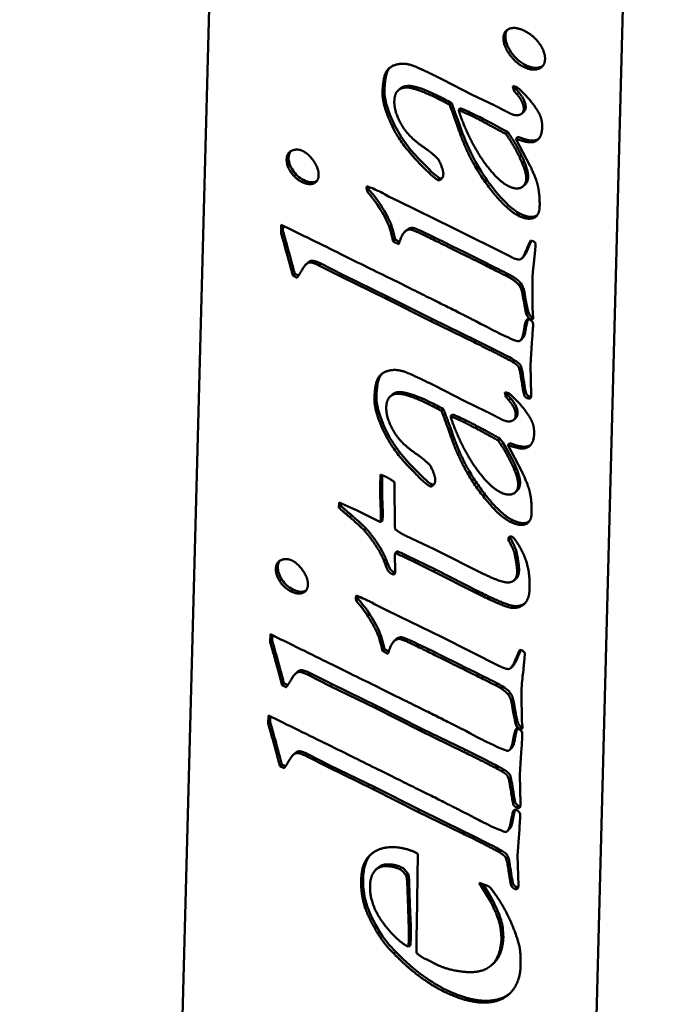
# Model space of a CAD drawing. Header units: millimetres. Extents: x 2784 to 9889, y 3044 to 5581.
# Tile 24 of 29: x 9262 to 9282, y 3547 to 3576. Entities that reach past the tile are written whole.
import ezdxf

# ---------------------------------------------------------------- set-up
doc = ezdxf.new("R2010")
doc.units = ezdxf.units.MM
doc.layers.add('Visibile (ISO)', color=7, linetype='Continuous', lineweight=50)
doc.layers.add('Visibile sottile (ISO)', color=7, linetype='Continuous', lineweight=35)

msp = doc.modelspace()

# ---------------------------------------------------------------- linework, layer by layer
at = {"layer": 'Visibile (ISO)'}
for p, q in [((9268.464, 3594.204), (9266.837, 3532.355)), ((9279.038, 3526.362), (9280.666, 3588.211)), ((9279.041, 3526.364), (9280.669, 3588.214)), ((9275.867, 3574.189), (9274.974, 3574.645)), ((9273.713, 3574.371), (9273.655, 3574.318)), ((9277.167, 3574.362), (9277.109, 3574.308)), ((9277.167, 3574.362), (9277.254, 3574.26)), ((9276.52, 3573.874), (9275.867, 3574.189)), ((9277.109, 3574.308), (9277.196, 3574.207)), ((9275.243, 3573.942), (9275.185, 3573.889)), ((9275.457, 3573.732), (9275.515, 3573.785)), ((9277.406, 3573.679), (9277.348, 3573.626)), ((9276.934, 3573.065), (9276.876, 3573.011)), ((9277.226, 3572.927), (9277.168, 3572.874)), ((9277.59, 3572.078), (9277.168, 3572.874)), ((9277.418, 3572.192), (9277.36, 3572.138)), ((9274.957, 3571.688), (9274.92, 3571.654)), ((9272.72, 3571.459), (9272.711, 3571.398)), ((9272.76, 3571.442), (9272.711, 3571.398)), ((9277.448, 3571.51), (9277.39, 3571.457)), ((9272.78, 3571.352), (9272.722, 3571.299)), ((9273.664, 3571.007), (9273.366, 3571.153)), ((9275.287, 3570.215), (9273.664, 3571.007)), ((9270.159, 3570.305), (9270.153, 3570.061)), ((9270.47, 3570.152), (9270.159, 3570.305)), ((9270.211, 3570.114), (9270.215, 3570.277)), ((9273.452, 3570.281), (9273.393, 3570.228)), ((9274.073, 3570.218), (9274.015, 3570.164)), ((9277.004, 3569.354), (9275.287, 3570.215)), ((9270.153, 3570.061), (9270.211, 3570.114)), ((9273.904, 3570.148), (9273.846, 3570.094)), ((9273.562, 3569.862), (9273.504, 3569.809)), ((9273.504, 3569.809), (9273.669, 3569.722)), ((9273.562, 3569.862), (9273.692, 3569.794)), ((9277.394, 3569.35), (9277.336, 3569.296)), ((9270.961, 3569.178), (9270.903, 3569.125)), ((9271.283, 3569.094), (9271.341, 3569.147)), ((9271.283, 3569.094), (9271.942, 3568.759)), ((9272, 3568.812), (9271.341, 3569.147)), ((9270.505, 3568.788), (9270.563, 3568.842)), ((9270.505, 3568.788), (9270.632, 3568.726)), ((9270.675, 3568.787), (9270.563, 3568.842)), ((9271.942, 3568.759), (9272, 3568.812)), ((9271.942, 3568.759), (9273.286, 3568.105)), ((9273.344, 3568.158), (9272, 3568.812)), ((9276.938, 3568.834), (9276.88, 3568.78)), ((9277.316, 3568.56), (9277.258, 3568.506)), ((9273.286, 3568.105), (9273.344, 3568.158)), ((9274.681, 3567.484), (9273.344, 3568.158)), ((9273.286, 3568.105), (9274.623, 3567.43)), ((9277.538, 3567.698), (9277.48, 3567.645)), ((9274.623, 3567.43), (9274.681, 3567.484)), ((9274.623, 3567.43), (9275.923, 3566.798)), ((9275.981, 3566.851), (9274.681, 3567.484)), ((9277.494, 3567.473), (9277.5, 3567.478)), ((9277.358, 3566.904), (9277.3, 3566.851)), ((9277.606, 3566.118), (9277.649, 3566.779)), ((9277.063, 3566.214), (9277.121, 3566.268)), ((9277.628, 3565.231), (9277.606, 3566.118)), ((9275.626, 3565.05), (9274.733, 3565.506)), ((9273.473, 3565.232), (9273.414, 3565.178)), ((9276.869, 3565.169), (9276.927, 3565.222)), ((9277.014, 3565.12), (9276.927, 3565.222)), ((9276.279, 3564.735), (9275.626, 3565.05)), ((9276.869, 3565.169), (9276.956, 3565.067)), ((9277.587, 3565.122), (9277.615, 3565.148)), ((9274.944, 3564.749), (9275.002, 3564.803)), ((9275.274, 3564.646), (9275.216, 3564.592)), ((9277.165, 3564.54), (9277.107, 3564.486)), ((9276.635, 3563.872), (9276.694, 3563.925)), ((9276.927, 3563.734), (9276.985, 3563.788)), ((9277.349, 3562.939), (9276.927, 3563.734)), ((9277.12, 3562.999), (9277.178, 3563.052)), ((9273.544, 3562.537), (9273.546, 3562.624)), ((9273.551, 3561.317), (9273.544, 3562.537)), ((9274.68, 3562.515), (9274.716, 3562.548)), ((9277.208, 3562.371), (9277.15, 3562.317)), ((9271.893, 3562.019), (9271.883, 3561.859)), ((9272.426, 3561.781), (9271.893, 3562.019)), ((9271.946, 3561.995), (9271.941, 3561.913)), ((9271.941, 3561.913), (9271.883, 3561.859)), ((9273.123, 3561.427), (9272.426, 3561.781)), ((9272.267, 3561.629), (9272.209, 3561.576)), ((9273.181, 3561.48), (9273.123, 3561.427)), ((9272.687, 3561.246), (9272.629, 3561.193)), ((9273.561, 3561.218), (9273.551, 3561.317)), ((9274.726, 3560.622), (9273.883, 3561.018)), ((9277.007, 3560.942), (9276.949, 3560.889)), ((9276.95, 3560.935), (9276.949, 3560.889)), ((9277.008, 3560.989), (9277.007, 3560.942)), ((9277.105, 3560.959), (9277.067, 3560.984)), ((9273.553, 3560.422), (9273.561, 3560.506)), ((9273.619, 3560.559), (9273.561, 3560.506)), ((9276.216, 3559.878), (9274.726, 3560.622)), ((9277.189, 3560.547), (9277.131, 3560.493)), ((9273.286, 3560.329), (9273.228, 3560.275)), ((9273.561, 3559.994), (9273.553, 3560.422)), ((9273.879, 3560.362), (9274.107, 3560.25)), ((9273.937, 3560.415), (9274.165, 3560.303)), ((9274.107, 3560.25), (9274.709, 3559.96)), ((9274.165, 3560.303), (9274.767, 3560.013)), ((9273.566, 3559.951), (9273.561, 3559.994)), ((9274.767, 3560.013), (9274.709, 3559.96)), ((9274.709, 3559.96), (9275.976, 3559.314)), ((9274.767, 3560.013), (9276.034, 3559.367)), ((9277.175, 3559.744), (9277.117, 3559.691)), ((9276.034, 3559.367), (9275.976, 3559.314)), ((9272.398, 3559.236), (9272.39, 3559.175)), ((9272.438, 3559.22), (9272.39, 3559.175)), ((9272.458, 3559.13), (9272.4, 3559.076)), ((9273.343, 3558.784), (9273.045, 3558.93)), ((9274.965, 3557.993), (9273.343, 3558.784)), ((9269.838, 3558.082), (9269.831, 3557.838)), ((9269.831, 3557.838), (9269.889, 3557.892)), ((9270.148, 3557.929), (9269.838, 3558.082)), ((9269.889, 3557.892), (9269.894, 3558.055)), ((9273.13, 3558.059), (9273.072, 3558.005)), ((9273.582, 3557.925), (9273.524, 3557.872)), ((9273.751, 3557.995), (9273.693, 3557.941)), ((9276.683, 3557.132), (9274.965, 3557.993)), ((9273.241, 3557.64), (9273.183, 3557.586)), ((9273.183, 3557.586), (9273.347, 3557.499)), ((9273.241, 3557.64), (9273.371, 3557.571)), ((9277.073, 3557.127), (9277.014, 3557.073)), ((9270.64, 3556.956), (9270.582, 3556.902)), ((9270.962, 3556.871), (9271.02, 3556.925)), ((9270.962, 3556.871), (9271.621, 3556.536)), ((9271.679, 3556.589), (9271.02, 3556.925)), ((9270.183, 3556.566), (9270.241, 3556.619)), ((9270.183, 3556.566), (9270.31, 3556.503)), ((9270.353, 3556.564), (9270.241, 3556.619)), ((9271.621, 3556.536), (9271.679, 3556.589)), ((9271.621, 3556.536), (9272.965, 3555.882)), ((9273.023, 3555.935), (9271.679, 3556.589)), ((9276.617, 3556.611), (9276.559, 3556.557)), ((9276.995, 3556.337), (9276.937, 3556.284)), ((9272.965, 3555.882), (9273.023, 3555.935)), ((9272.965, 3555.882), (9274.302, 3555.207)), ((9274.36, 3555.261), (9273.023, 3555.935)), ((9269.774, 3555.661), (9269.768, 3555.417)), ((9270.085, 3555.508), (9269.774, 3555.661)), ((9269.83, 3555.633), (9269.826, 3555.47)), ((9269.826, 3555.47), (9269.768, 3555.417)), ((9274.302, 3555.207), (9274.36, 3555.261)), ((9274.302, 3555.207), (9275.601, 3554.575)), ((9275.659, 3554.628), (9274.36, 3555.261)), ((9277.216, 3555.475), (9277.158, 3555.422)), ((9277.173, 3555.25), (9277.178, 3555.255)), ((9277.036, 3554.681), (9276.978, 3554.628)), ((9270.576, 3554.534), (9270.518, 3554.481)), ((9270.956, 3554.503), (9270.898, 3554.45)), ((9270.898, 3554.45), (9271.557, 3554.115)), ((9270.956, 3554.503), (9271.615, 3554.168)), ((9277.285, 3553.895), (9277.328, 3554.556)), ((9270.178, 3554.198), (9270.119, 3554.144)), ((9270.119, 3554.144), (9270.246, 3554.082)), ((9270.178, 3554.198), (9270.289, 3554.143)), ((9271.615, 3554.168), (9271.557, 3554.115)), ((9271.557, 3554.115), (9272.901, 3553.46)), ((9271.615, 3554.168), (9272.959, 3553.514)), ((9276.741, 3553.992), (9276.8, 3554.045)), ((9277.306, 3553.008), (9277.285, 3553.895)), ((9272.959, 3553.514), (9272.901, 3553.46)), ((9272.901, 3553.46), (9274.238, 3552.786)), ((9272.959, 3553.514), (9274.296, 3552.84)), ((9277.265, 3552.899), (9277.293, 3552.925)), ((9274.296, 3552.84), (9274.238, 3552.786)), ((9274.238, 3552.786), (9275.537, 3552.154)), ((9274.296, 3552.84), (9275.595, 3552.207)), ((9277.115, 3552.834), (9277.109, 3552.829)), ((9276.972, 3552.26), (9276.914, 3552.206)), ((9277.221, 3551.474), (9277.264, 3552.135)), ((9274.243, 3551.531), (9274.167, 3551.568)), ((9274.208, 3549.448), (9274.243, 3551.531)), ((9276.736, 3551.624), (9276.678, 3551.57)), ((9277.243, 3550.587), (9277.221, 3551.474)), ((9273.046, 3551.108), (9272.988, 3551.055)), ((9273.944, 3550.936), (9273.886, 3550.883)), ((9276.299, 3550.586), (9276.076, 3550.666)), ((9276.076, 3550.666), (9276.396, 3550.127)), ((9276.454, 3550.18), (9276.19, 3550.625)), ((9277.229, 3550.504), (9277.201, 3550.478)), ((9276.396, 3550.127), (9276.454, 3550.18)), ((9274.198, 3549.059), (9274.208, 3549.448)), ((9274.023, 3548.804), (9274.029, 3549.042)), ((9276.738, 3548.982), (9276.796, 3549.035)), ((9273.971, 3548.988), (9273.965, 3548.75)), ((9273.965, 3548.75), (9274.023, 3548.804)), ((9273.523, 3548.55), (9273.581, 3548.603)), ((9274.488, 3548.382), (9274.431, 3548.404)), ((9274.545, 3548.354), (9274.488, 3548.382)), ((9274.817, 3548.214), (9274.545, 3548.354)), ((9276.5, 3548.258), (9276.442, 3548.205))]:
    msp.add_line(p, q, dxfattribs=at)
for points, degree in [([(9277.426, 3576.094), (9277.16, 3576.224), (9276.803, 3576.094), (9276.797, 3575.879)], 2), ([(9276.916, 3576.127), (9276.878, 3576.078), (9276.858, 3576.013), (9276.855, 3575.932)], 3), ([(9278.039, 3575.251), (9278.045, 3575.472), (9277.692, 3575.963), (9277.426, 3576.094)], 2), ([(9276.797, 3575.879), (9276.792, 3575.658), (9277.157, 3575.138), (9277.404, 3575.016)], 2), ([(9277.404, 3575.016), (9277.657, 3574.892), (9278.033, 3575.031), (9278.039, 3575.251)], 2), ([(9274.092, 3575.055), (9273.831, 3575.148), (9273.385, 3575.032), (9273.196, 3574.689), (9273.185, 3574.248)], 2), ([(9274.974, 3574.645), (9274.213, 3575.019), (9274.092, 3575.055)], 2), ([(9273.537, 3573.992), (9273.546, 3574.335), (9274.063, 3574.451), (9274.779, 3574.1)], 2), ([(9277.074, 3574.443), (9277.09, 3574.377), (9277.101, 3574.332), (9277.109, 3574.308)], 3), ([(9277.184, 3574.419), (9277.163, 3574.429), (9277.126, 3574.437), (9277.074, 3574.443)], 3), ([(9277.148, 3574.431), (9277.156, 3574.399), (9277.162, 3574.376), (9277.167, 3574.362)], 3), ([(9277.477, 3574.151), (9277.338, 3574.301), (9277.24, 3574.39), (9277.184, 3574.419)], 3), ([(9273.185, 3574.248), (9273.176, 3573.923), (9273.667, 3572.799), (9274.685, 3571.717), (9274.83, 3571.646)], 2), ([(9274.779, 3574.1), (9275.001, 3573.991), (9275.185, 3573.889)], 2), ([(9274.838, 3574.153), (9274.985, 3574.08), (9275.121, 3574.01), (9275.243, 3573.942)], 3), ([(9277.196, 3574.207), (9277.408, 3573.961), (9277.403, 3573.764)], 2), ([(9277.254, 3574.26), (9277.466, 3574.015), (9277.461, 3573.817)], 2), ([(9277.88, 3573.594), (9277.752, 3573.851), (9277.477, 3574.151)], 2), ([(9273.824, 3573.175), (9273.528, 3573.632), (9273.537, 3573.992)], 2), ([(9275.185, 3573.889), (9275.251, 3573.738), (9275.478, 3573.092)], 2), ([(9275.243, 3573.942), (9275.287, 3573.842), (9275.385, 3573.576), (9275.537, 3573.145)], 3), ([(9276.467, 3571.865), (9276.112, 3572.269), (9275.581, 3573.318), (9275.457, 3573.732)], 2), ([(9275.457, 3573.732), (9275.717, 3573.621), (9275.869, 3573.547)], 2), ([(9275.515, 3573.785), (9275.688, 3573.712), (9275.826, 3573.65), (9275.927, 3573.6)], 3), ([(9276.742, 3573.759), (9276.653, 3573.809), (9276.52, 3573.874)], 2), ([(9276.982, 3573.635), (9276.906, 3573.673), (9276.742, 3573.759)], 2), ([(9277.403, 3573.764), (9277.399, 3573.63), (9277.283, 3573.588)], 2), ([(9277.461, 3573.817), (9277.46, 3573.758), (9277.441, 3573.712), (9277.406, 3573.679)], 3), ([(9275.869, 3573.547), (9276.161, 3573.404), (9276.876, 3573.011)], 2), ([(9275.927, 3573.6), (9276.122, 3573.505), (9276.457, 3573.326), (9276.934, 3573.065)], 3), ([(9277.283, 3573.588), (9277.166, 3573.545), (9276.982, 3573.635)], 2), ([(9277.953, 3573.211), (9277.959, 3573.426), (9277.88, 3573.594)], 2), ([(9274.539, 3572.53), (9274.009, 3572.89), (9273.824, 3573.175)], 2), ([(9277.692, 3572.775), (9277.944, 3572.84), (9277.953, 3573.211)], 2), ([(9275.478, 3573.092), (9275.801, 3572.175), (9276.862, 3570.765), (9277.248, 3570.576)], 2), ([(9276.876, 3573.011), (9277.21, 3572.518), (9277.36, 3572.138)], 2), ([(9276.934, 3573.065), (9277.268, 3572.571), (9277.418, 3572.192)], 2), ([(9277.168, 3572.874), (9277.543, 3572.737), (9277.692, 3572.775)], 2), ([(9277.226, 3572.927), (9277.476, 3572.836), (9277.651, 3572.803), (9277.75, 3572.829)], 3), ([(9277.75, 3572.829), (9277.808, 3572.844), (9277.854, 3572.875)], 2), ([(9270.808, 3572.504), (9270.637, 3572.588), (9270.325, 3572.452), (9270.32, 3572.261)], 2), ([(9270.32, 3572.261), (9270.315, 3572.075), (9270.575, 3571.683), (9270.765, 3571.59)], 2), ([(9270.378, 3572.314), (9270.38, 3572.389), (9270.399, 3572.449), (9270.435, 3572.495)], 3), ([(9271.277, 3571.791), (9271.282, 3571.982), (9270.979, 3572.419), (9270.808, 3572.504)], 2), ([(9274.853, 3572.258), (9274.684, 3572.429), (9274.539, 3572.53)], 2), ([(9275.002, 3571.82), (9275.005, 3571.954), (9274.853, 3572.258)], 2), ([(9277.36, 3572.138), (9277.481, 3571.849), (9277.477, 3571.687)], 2), ([(9277.418, 3572.192), (9277.539, 3571.903), (9277.535, 3571.74)], 2), ([(9277.818, 3571.495), (9277.772, 3571.683), (9277.59, 3572.078)], 2), ([(9270.765, 3571.59), (9270.987, 3571.481), (9271.272, 3571.599), (9271.277, 3571.791)], 2), ([(9274.889, 3571.699), (9274.917, 3571.685), (9274.942, 3571.685), (9274.965, 3571.698)], 3), ([(9274.92, 3571.654), (9274.999, 3571.71), (9275.002, 3571.82)], 2), ([(9276.951, 3571.457), (9276.722, 3571.569), (9276.467, 3571.865)], 2), ([(9277.477, 3571.687), (9277.471, 3571.478), (9277.172, 3571.348), (9276.951, 3571.457)], 2), ([(9277.535, 3571.74), (9277.531, 3571.586), (9277.448, 3571.51)], 2), ([(9272.711, 3571.398), (9272.711, 3571.375), (9272.714, 3571.342), (9272.722, 3571.299)], 3), ([(9273.113, 3571.289), (9273.032, 3571.329), (9272.901, 3571.385), (9272.72, 3571.459)], 3), ([(9272.77, 3571.438), (9272.77, 3571.416), (9272.774, 3571.388), (9272.78, 3571.352)], 3), ([(9274.83, 3571.646), (9274.881, 3571.621), (9274.92, 3571.654)], 2), ([(9277.878, 3570.843), (9277.888, 3571.203), (9277.818, 3571.495)], 2), ([(9273.366, 3571.153), (9273.217, 3571.234), (9273.133, 3571.28), (9273.113, 3571.289)], 3), ([(9277.248, 3570.576), (9277.521, 3570.442), (9277.871, 3570.576), (9277.878, 3570.843)], 2), ([(9273.393, 3570.228), (9273.405, 3570.204), (9273.442, 3570.064), (9273.504, 3569.809)], 3), ([(9273.452, 3570.281), (9273.464, 3570.256), (9273.501, 3570.116), (9273.562, 3569.862)], 3), ([(9274.073, 3570.218), (9274.141, 3570.208), (9274.304, 3570.139), (9274.562, 3570.013)], 3), ([(9270.153, 3570.061), (9270.324, 3569.465), (9270.405, 3569.161)], 2), ([(9270.464, 3569.214), (9270.382, 3569.519), (9270.211, 3570.114)], 2), ([(9275.99, 3567.417), (9275.097, 3567.88), (9270.47, 3570.152)], 2), ([(9273.669, 3569.722), (9273.767, 3570.039), (9273.951, 3570.172), (9274.015, 3570.164)], 2), ([(9274.015, 3570.164), (9274.117, 3570.149), (9274.503, 3569.959)], 2), ([(9274.503, 3569.959), (9276.449, 3569.004), (9276.88, 3568.78)], 2), ([(9274.562, 3570.013), (9275.859, 3569.375), (9276.651, 3568.982), (9276.938, 3568.834)], 3), ([(9277.55, 3569.633), (9277.493, 3569.487), (9277.441, 3569.392), (9277.394, 3569.35)], 3), ([(9277.608, 3569.834), (9277.561, 3569.758), (9277.492, 3569.58)], 2), ([(9277.635, 3569.832), (9277.598, 3569.757), (9277.55, 3569.633)], 2), ([(9277.681, 3569.816), (9277.657, 3569.828), (9277.633, 3569.834), (9277.608, 3569.834)], 3), ([(9277.76, 3569.754), (9277.728, 3569.784), (9277.702, 3569.805), (9277.681, 3569.816)], 3), ([(9277.714, 3569.253), (9277.748, 3569.554), (9277.76, 3569.754)], 2), ([(9277.492, 3569.58), (9277.382, 3569.298), (9277.213, 3569.246), (9277.004, 3569.354)], 2), ([(9270.405, 3569.161), (9270.458, 3568.958), (9270.505, 3568.788)], 2), ([(9270.563, 3568.842), (9270.532, 3568.955), (9270.499, 3569.079), (9270.464, 3569.214)], 3), ([(9270.632, 3568.726), (9270.691, 3568.803), (9270.819, 3569.022)], 2), ([(9270.819, 3569.022), (9270.913, 3569.164), (9271.087, 3569.191), (9271.283, 3569.094)], 2), ([(9277.661, 3568.703), (9277.664, 3568.797), (9277.682, 3568.98), (9277.714, 3569.253)], 3), ([(9276.88, 3568.78), (9277.14, 3568.653), (9277.258, 3568.506)], 2), ([(9276.938, 3568.834), (9277.198, 3568.706), (9277.316, 3568.56)], 2), ([(9277.258, 3568.506), (9277.333, 3568.417), (9277.367, 3568.235)], 2), ([(9277.316, 3568.56), (9277.366, 3568.5), (9277.402, 3568.41), (9277.425, 3568.289)], 3), ([(9277.665, 3567.865), (9277.662, 3568.383), (9277.66, 3568.663), (9277.661, 3568.703)], 3), ([(9277.367, 3568.235), (9277.434, 3567.856), (9277.472, 3567.66), (9277.48, 3567.645)], 3), ([(9277.425, 3568.289), (9277.492, 3567.911), (9277.53, 3567.714), (9277.538, 3567.698)], 3), ([(9277.689, 3567.555), (9277.675, 3567.66), (9277.667, 3567.763), (9277.665, 3567.865)], 3), ([(9277.48, 3567.645), (9277.507, 3567.565), (9277.548, 3567.512), (9277.603, 3567.484)], 3), ([(9277.538, 3567.698), (9277.566, 3567.618), (9277.607, 3567.564), (9277.662, 3567.537)], 3), ([(9277.668, 3567.476), (9277.682, 3567.509), (9277.689, 3567.535), (9277.689, 3567.555)], 3), ([(9276.548, 3567.126), (9276.528, 3567.136), (9276.342, 3567.233), (9275.99, 3567.417)], 3), ([(9277.494, 3567.473), (9277.455, 3567.433), (9277.356, 3566.841), (9277.253, 3566.827)], 2), ([(9277.571, 3567.476), (9277.521, 3567.501), (9277.494, 3567.473)], 2), ([(9277.603, 3567.484), (9277.62, 3567.476), (9277.641, 3567.473), (9277.668, 3567.476)], 3), ([(9277.649, 3566.779), (9277.671, 3567.111), (9277.682, 3567.288), (9277.683, 3567.31)], 3), ([(9277.662, 3567.537), (9277.669, 3567.534), (9277.677, 3567.531), (9277.686, 3567.53)], 3), ([(9277.253, 3566.827), (9277.205, 3566.819), (9276.97, 3566.918), (9276.548, 3567.126)], 3), ([(9275.923, 3566.798), (9276.861, 3566.337), (9277.063, 3566.214)], 2), ([(9277.121, 3566.268), (9276.986, 3566.35), (9276.606, 3566.544), (9275.981, 3566.851)], 3), ([(9277.063, 3566.214), (9277.209, 3566.131), (9277.288, 3565.992), (9277.397, 3565.256), (9277.446, 3565.161), (9277.51, 3565.13)], 2), ([(9273.851, 3565.915), (9273.591, 3566.008), (9273.144, 3565.892), (9272.956, 3565.55), (9272.944, 3565.108)], 2), ([(9274.733, 3565.506), (9273.972, 3565.879), (9273.851, 3565.915)], 2), ([(9273.297, 3564.853), (9273.306, 3565.195), (9273.823, 3565.312), (9274.539, 3564.96)], 2), ([(9276.943, 3565.279), (9276.922, 3565.29), (9276.886, 3565.298), (9276.834, 3565.304)], 3), ([(9276.834, 3565.304), (9276.849, 3565.237), (9276.861, 3565.192), (9276.869, 3565.169)], 3), ([(9276.927, 3565.222), (9276.922, 3565.237), (9276.915, 3565.26), (9276.907, 3565.291)], 3), ([(9277.237, 3565.011), (9277.097, 3565.161), (9277, 3565.25), (9276.943, 3565.279)], 3), ([(9277.587, 3565.122), (9277.632, 3565.141), (9277.628, 3565.231)], 2), ([(9272.944, 3565.108), (9272.935, 3564.783), (9273.426, 3563.66), (9274.444, 3562.578), (9274.59, 3562.506)], 2), ([(9274.539, 3564.96), (9274.761, 3564.851), (9274.944, 3564.749)], 2), ([(9275.002, 3564.803), (9274.88, 3564.871), (9274.745, 3564.941), (9274.597, 3565.014)], 3), ([(9276.956, 3565.067), (9277.168, 3564.822), (9277.162, 3564.624)], 2), ([(9277.221, 3564.678), (9277.224, 3564.809), (9277.155, 3564.957), (9277.014, 3565.12)], 3), ([(9277.64, 3564.455), (9277.512, 3564.712), (9277.237, 3565.011)], 2), ([(9277.51, 3565.13), (9277.56, 3565.105), (9277.587, 3565.122)], 2), ([(9277.623, 3565.169), (9277.6, 3565.168), (9277.568, 3565.184)], 2), ([(9273.584, 3564.035), (9273.287, 3564.493), (9273.297, 3564.853)], 2), ([(9274.944, 3564.749), (9275.011, 3564.599), (9275.238, 3563.952)], 2), ([(9275.296, 3564.006), (9275.069, 3564.652), (9275.002, 3564.803)], 2), ([(9275.687, 3564.461), (9275.585, 3564.511), (9275.448, 3564.572), (9275.274, 3564.646)], 3), ([(9276.501, 3564.62), (9276.412, 3564.669), (9276.279, 3564.735)], 2), ([(9276.742, 3564.496), (9276.666, 3564.533), (9276.501, 3564.62)], 2), ([(9277.162, 3564.624), (9277.159, 3564.491), (9277.042, 3564.448)], 2), ([(9277.165, 3564.54), (9277.218, 3564.589), (9277.221, 3564.678)], 2), ([(9275.216, 3564.592), (9275.477, 3564.482), (9275.629, 3564.407)], 2), ([(9276.226, 3562.726), (9275.871, 3563.13), (9275.34, 3564.178), (9275.216, 3564.592)], 2), ([(9275.629, 3564.407), (9275.92, 3564.264), (9276.635, 3563.872)], 2), ([(9276.694, 3563.925), (9275.978, 3564.317), (9275.687, 3564.461)], 2), ([(9277.042, 3564.448), (9276.926, 3564.406), (9276.742, 3564.496)], 2), ([(9277.713, 3564.072), (9277.719, 3564.287), (9277.64, 3564.455)], 2), ([(9274.299, 3563.39), (9273.769, 3563.75), (9273.584, 3564.035)], 2), ([(9277.451, 3563.636), (9277.703, 3563.7), (9277.713, 3564.072)], 2), ([(9275.238, 3563.952), (9275.56, 3563.035), (9276.621, 3561.626), (9277.008, 3561.436)], 2), ([(9277.066, 3561.489), (9276.679, 3561.679), (9275.619, 3563.089), (9275.296, 3564.006)], 2), ([(9276.635, 3563.872), (9276.969, 3563.378), (9277.12, 3562.999)], 2), ([(9277.178, 3563.052), (9277.077, 3563.305), (9276.916, 3563.596), (9276.694, 3563.925)], 3), ([(9276.927, 3563.734), (9277.302, 3563.597), (9277.451, 3563.636)], 2), ([(9277.509, 3563.689), (9277.41, 3563.663), (9277.235, 3563.696), (9276.985, 3563.788)], 3), ([(9277.613, 3563.736), (9277.583, 3563.715), (9277.548, 3563.699), (9277.509, 3563.689)], 3), ([(9274.612, 3563.118), (9274.444, 3563.29), (9274.299, 3563.39)], 2), ([(9273.129, 3562.847), (9273.117, 3562.647), (9273.114, 3562.543)], 2), ([(9273.313, 3562.769), (9273.243, 3562.803), (9273.129, 3562.847)], 2), ([(9274.761, 3562.681), (9274.765, 3562.814), (9274.612, 3563.118)], 2), ([(9277.12, 3562.999), (9277.241, 3562.71), (9277.236, 3562.547)], 2), ([(9277.294, 3562.601), (9277.299, 3562.763), (9277.178, 3563.052)], 2), ([(9277.578, 3562.356), (9277.531, 3562.543), (9277.349, 3562.939)], 2), ([(9273.172, 3562.596), (9273.168, 3562.449), (9273.171, 3562.291), (9273.179, 3562.122)], 3), ([(9273.182, 3562.826), (9273.177, 3562.729), (9273.174, 3562.652), (9273.172, 3562.596)], 3), ([(9273.546, 3562.624), (9273.382, 3562.734), (9273.313, 3562.769)], 2), ([(9274.724, 3562.558), (9274.701, 3562.545), (9274.676, 3562.546), (9274.648, 3562.559)], 3), ([(9274.68, 3562.515), (9274.759, 3562.57), (9274.761, 3562.681)], 2), ([(9276.71, 3562.318), (9276.482, 3562.43), (9276.226, 3562.726)], 2), ([(9277.208, 3562.371), (9277.263, 3562.421), (9277.292, 3562.498), (9277.294, 3562.601)], 3), ([(9273.114, 3562.543), (9273.108, 3562.322), (9273.121, 3562.069)], 2), ([(9274.59, 3562.506), (9274.641, 3562.481), (9274.68, 3562.515)], 2), ([(9277.236, 3562.547), (9277.231, 3562.338), (9276.932, 3562.209), (9276.71, 3562.318)], 2), ([(9277.638, 3561.703), (9277.647, 3562.063), (9277.578, 3562.356)], 2), ([(9273.121, 3562.069), (9273.131, 3561.81), (9273.135, 3561.636), (9273.133, 3561.546)], 3), ([(9273.179, 3562.122), (9273.189, 3561.862), (9273.193, 3561.688), (9273.191, 3561.599)], 3), ([(9271.883, 3561.859), (9271.977, 3561.772), (9272.209, 3561.576)], 2), ([(9271.941, 3561.913), (9272.035, 3561.825), (9272.267, 3561.629)], 2), ([(9277.008, 3561.436), (9277.281, 3561.302), (9277.631, 3561.436), (9277.638, 3561.703)], 2), ([(9272.209, 3561.576), (9272.517, 3561.307), (9272.629, 3561.193)], 2), ([(9272.267, 3561.629), (9272.575, 3561.36), (9272.687, 3561.246)], 2), ([(9273.133, 3561.546), (9273.132, 3561.531), (9273.129, 3561.491), (9273.123, 3561.427)], 3), ([(9273.191, 3561.599), (9273.191, 3561.583), (9273.187, 3561.544), (9273.181, 3561.48)], 3), ([(9272.629, 3561.193), (9272.835, 3560.962), (9273.168, 3560.44), (9273.228, 3560.275)], 2), ([(9272.687, 3561.246), (9272.893, 3561.016), (9273.226, 3560.493), (9273.286, 3560.329)], 2), ([(9273.883, 3561.018), (9273.699, 3561.108), (9273.561, 3561.218)], 2), ([(9276.949, 3560.889), (9277.102, 3560.619), (9277.131, 3560.493)], 2), ([(9277.067, 3560.984), (9277.016, 3561.009), (9276.951, 3560.982), (9276.95, 3560.935)], 2), ([(9277.007, 3560.942), (9277.16, 3560.673), (9277.189, 3560.547)], 2), ([(9277.009, 3561), (9277.008, 3560.996), (9277.008, 3560.993), (9277.008, 3560.989)], 3), ([(9277.578, 3559.439), (9277.591, 3559.915), (9277.365, 3560.608), (9277.105, 3560.959)], 2), ([(9277.189, 3560.547), (9277.242, 3560.27), (9277.267, 3560.087), (9277.264, 3559.998)], 3), ([(9270.486, 3560.281), (9270.315, 3560.365), (9270.003, 3560.23), (9269.998, 3560.038)], 2), ([(9270.057, 3560.092), (9270.059, 3560.203), (9270.114, 3560.273)], 2), ([(9270.956, 3559.568), (9270.961, 3559.76), (9270.657, 3560.197), (9270.486, 3560.281)], 2), ([(9273.228, 3560.275), (9273.311, 3560.034), (9273.398, 3559.915), (9273.468, 3559.881)], 2), ([(9277.131, 3560.493), (9277.21, 3560.078), (9277.206, 3559.945)], 2), ([(9269.998, 3560.038), (9269.994, 3559.852), (9270.253, 3559.46), (9270.443, 3559.367)], 2), ([(9273.468, 3559.881), (9273.506, 3559.862), (9273.564, 3559.892), (9273.566, 3559.951)], 2), ([(9273.526, 3559.934), (9273.539, 3559.928), (9273.552, 3559.924), (9273.563, 3559.924)], 3), ([(9277.206, 3559.945), (9277.199, 3559.672), (9276.999, 3559.635)], 2), ([(9277.264, 3559.998), (9277.261, 3559.881), (9277.232, 3559.796), (9277.175, 3559.744)], 3), ([(9276.999, 3559.635), (9276.805, 3559.589), (9276.216, 3559.878)], 2), ([(9270.443, 3559.367), (9270.665, 3559.258), (9270.951, 3559.376), (9270.956, 3559.568)], 2), ([(9275.976, 3559.314), (9276.756, 3558.931), (9277.222, 3558.831), (9277.569, 3559.102), (9277.578, 3559.439)], 2), ([(9272.39, 3559.175), (9272.389, 3559.152), (9272.393, 3559.119), (9272.4, 3559.076)], 3), ([(9272.791, 3559.067), (9272.71, 3559.106), (9272.579, 3559.163), (9272.398, 3559.236)], 3), ([(9272.448, 3559.216), (9272.449, 3559.194), (9272.452, 3559.165), (9272.458, 3559.13)], 3), ([(9273.045, 3558.93), (9272.896, 3559.011), (9272.811, 3559.057), (9272.791, 3559.067)], 3), ([(9270.142, 3556.991), (9270.06, 3557.296), (9269.889, 3557.892)], 2), ([(9275.669, 3555.195), (9274.776, 3555.657), (9270.148, 3557.929)], 2), ([(9273.072, 3558.006), (9273.083, 3557.981), (9273.121, 3557.842), (9273.183, 3557.586)], 3), ([(9273.13, 3558.059), (9273.142, 3558.033), (9273.179, 3557.893), (9273.241, 3557.64)], 3), ([(9273.347, 3557.499), (9273.446, 3557.816), (9273.629, 3557.949), (9273.693, 3557.941)], 2), ([(9273.693, 3557.941), (9273.795, 3557.926), (9274.182, 3557.737)], 2), ([(9273.751, 3557.995), (9273.819, 3557.985), (9273.982, 3557.917), (9274.24, 3557.79)], 3), ([(9269.831, 3557.838), (9270.002, 3557.243), (9270.084, 3556.938)], 2), ([(9274.182, 3557.737), (9276.128, 3556.781), (9276.559, 3556.557)], 2), ([(9274.24, 3557.79), (9275.537, 3557.153), (9276.33, 3556.76), (9276.617, 3556.611)], 3), ([(9277.286, 3557.612), (9277.239, 3557.535), (9277.17, 3557.357)], 2), ([(9277.314, 3557.609), (9277.289, 3557.559), (9277.26, 3557.493), (9277.228, 3557.41)], 3), ([(9277.36, 3557.593), (9277.335, 3557.605), (9277.312, 3557.611), (9277.286, 3557.612)], 3), ([(9277.438, 3557.531), (9277.407, 3557.562), (9277.38, 3557.582), (9277.36, 3557.593)], 3), ([(9277.17, 3557.357), (9277.06, 3557.076), (9276.892, 3557.023), (9276.683, 3557.132)], 2), ([(9277.228, 3557.41), (9277.171, 3557.264), (9277.119, 3557.17), (9277.073, 3557.127)], 3), ([(9277.393, 3557.03), (9277.426, 3557.331), (9277.438, 3557.531)], 2), ([(9270.241, 3556.619), (9270.21, 3556.732), (9270.177, 3556.856), (9270.142, 3556.991)], 3), ([(9277.34, 3556.48), (9277.342, 3556.574), (9277.36, 3556.757), (9277.393, 3557.03)], 3), ([(9270.084, 3556.938), (9270.136, 3556.736), (9270.183, 3556.566)], 2), ([(9270.31, 3556.503), (9270.37, 3556.58), (9270.497, 3556.799)], 2), ([(9270.497, 3556.799), (9270.591, 3556.942), (9270.765, 3556.968), (9270.962, 3556.871)], 2), ([(9276.559, 3556.557), (9276.818, 3556.43), (9276.937, 3556.284)], 2), ([(9276.617, 3556.611), (9276.79, 3556.526), (9276.916, 3556.434), (9276.995, 3556.337)], 3), ([(9277.343, 3555.643), (9277.34, 3556.161), (9277.339, 3556.44), (9277.34, 3556.48)], 3), ([(9276.937, 3556.284), (9277.011, 3556.194), (9277.045, 3556.013)], 2), ([(9276.995, 3556.337), (9277.069, 3556.247), (9277.103, 3556.066)], 2), ([(9277.045, 3556.013), (9277.112, 3555.634), (9277.15, 3555.437), (9277.158, 3555.422)], 3), ([(9277.103, 3556.066), (9277.17, 3555.688), (9277.208, 3555.491), (9277.216, 3555.475)], 3), ([(9275.605, 3552.773), (9274.712, 3553.236), (9270.085, 3555.508)], 2), ([(9277.367, 3555.332), (9277.353, 3555.437), (9277.345, 3555.541), (9277.343, 3555.643)], 3), ([(9269.768, 3555.417), (9269.938, 3554.821), (9270.02, 3554.516)], 2), ([(9269.826, 3555.47), (9269.996, 3554.875), (9270.078, 3554.57)], 2), ([(9277.173, 3555.25), (9277.133, 3555.211), (9277.034, 3554.618), (9276.931, 3554.604)], 2), ([(9277.158, 3555.422), (9277.186, 3555.343), (9277.226, 3555.289), (9277.281, 3555.262)], 3), ([(9277.25, 3555.253), (9277.199, 3555.278), (9277.173, 3555.25)], 2), ([(9277.216, 3555.475), (9277.244, 3555.395), (9277.285, 3555.341), (9277.34, 3555.314)], 3), ([(9277.281, 3555.262), (9277.298, 3555.253), (9277.32, 3555.25), (9277.346, 3555.253)], 3), ([(9277.34, 3555.314), (9277.347, 3555.311), (9277.355, 3555.308), (9277.364, 3555.307)], 3), ([(9277.346, 3555.253), (9277.36, 3555.286), (9277.367, 3555.312), (9277.367, 3555.332)], 3), ([(9276.226, 3554.903), (9276.206, 3554.913), (9276.02, 3555.01), (9275.669, 3555.195)], 3), ([(9277.328, 3554.556), (9277.349, 3554.888), (9277.36, 3555.065), (9277.361, 3555.087)], 3), ([(9276.8, 3554.045), (9276.665, 3554.127), (9276.285, 3554.321), (9275.659, 3554.628)], 3), ([(9276.931, 3554.604), (9276.884, 3554.596), (9276.649, 3554.696), (9276.226, 3554.903)], 3), ([(9270.02, 3554.516), (9270.073, 3554.314), (9270.119, 3554.144)], 2), ([(9270.078, 3554.57), (9270.131, 3554.368), (9270.178, 3554.198)], 2), ([(9270.246, 3554.082), (9270.306, 3554.158), (9270.434, 3554.378)], 2), ([(9270.434, 3554.378), (9270.527, 3554.52), (9270.701, 3554.547), (9270.898, 3554.45)], 2), ([(9275.601, 3554.575), (9276.539, 3554.114), (9276.741, 3553.992)], 2), ([(9276.741, 3553.992), (9276.887, 3553.908), (9276.967, 3553.769), (9277.076, 3553.033), (9277.125, 3552.939), (9277.188, 3552.908)], 2), ([(9277.188, 3552.908), (9277.239, 3552.883), (9277.265, 3552.899)], 2), ([(9277.301, 3552.946), (9277.286, 3552.945), (9277.268, 3552.95), (9277.246, 3552.961)], 3), ([(9277.265, 3552.899), (9277.31, 3552.918), (9277.306, 3553.008)], 2), ([(9276.163, 3552.482), (9276.143, 3552.492), (9275.957, 3552.589), (9275.605, 3552.773)], 3), ([(9277.109, 3552.829), (9277.069, 3552.789), (9276.97, 3552.197), (9276.867, 3552.183)], 2), ([(9277.186, 3552.832), (9277.135, 3552.857), (9277.109, 3552.829)], 2), ([(9277.264, 3552.135), (9277.286, 3552.467), (9277.297, 3552.644), (9277.297, 3552.666)], 3), ([(9276.867, 3552.183), (9276.82, 3552.175), (9276.585, 3552.274), (9276.163, 3552.482)], 3), ([(9275.537, 3552.154), (9276.475, 3551.693), (9276.678, 3551.57)], 2), ([(9275.595, 3552.207), (9276.221, 3551.9), (9276.601, 3551.705), (9276.736, 3551.624)], 3), ([(9274.167, 3551.568), (9273.831, 3551.733), (9273.022, 3551.719), (9272.757, 3551.431)], 2), ([(9272.757, 3551.431), (9272.559, 3551.217), (9272.547, 3550.735)], 2), ([(9272.605, 3550.788), (9272.613, 3551.109), (9272.683, 3551.342), (9272.816, 3551.484)], 3), ([(9272.816, 3551.484), (9272.831, 3551.501), (9272.847, 3551.517)], 2), ([(9276.678, 3551.57), (9276.823, 3551.487), (9276.903, 3551.348), (9277.012, 3550.612), (9277.061, 3550.517), (9277.124, 3550.486)], 2), ([(9272.812, 3550.569), (9272.819, 3550.854), (9273.072, 3551.165), (9273.521, 3551.156), (9273.698, 3551.069)], 2), ([(9273.944, 3550.936), (9273.874, 3551.033), (9273.811, 3551.095), (9273.756, 3551.122)], 3), ([(9273.698, 3551.069), (9273.781, 3551.029), (9273.886, 3550.883)], 2), ([(9273.886, 3550.883), (9273.916, 3550.821), (9273.924, 3550.605)], 2), ([(9273.982, 3550.659), (9273.977, 3550.802), (9273.964, 3550.895), (9273.944, 3550.936)], 3), ([(9272.547, 3550.735), (9272.535, 3550.294), (9272.678, 3549.882)], 2), ([(9272.736, 3549.935), (9272.641, 3550.21), (9272.597, 3550.494), (9272.605, 3550.788)], 3), ([(9273.275, 3549.371), (9272.796, 3549.971), (9272.812, 3550.569)], 2), ([(9273.924, 3550.605), (9273.978, 3549.255), (9273.971, 3548.988)], 2), ([(9274.029, 3549.042), (9274.034, 3549.22), (9274.018, 3549.759), (9273.982, 3550.659)], 3), ([(9277.272, 3548.773), (9277.167, 3549.195), (9276.704, 3550.145), (9276.387, 3550.537)], 2), ([(9277.182, 3550.54), (9277.204, 3550.529), (9277.223, 3550.524), (9277.237, 3550.525)], 3), ([(9277.201, 3550.478), (9277.247, 3550.497), (9277.243, 3550.587)], 2), ([(9277.124, 3550.486), (9277.175, 3550.461), (9277.201, 3550.478)], 2), ([(9273.096, 3549.212), (9272.924, 3549.504), (9272.804, 3549.745), (9272.736, 3549.935)], 3), ([(9276.396, 3550.127), (9276.616, 3549.695), (9276.727, 3549.288), (9276.738, 3548.982)], 2), ([(9272.678, 3549.882), (9272.78, 3549.597), (9273.038, 3549.158)], 2), ([(9273.965, 3548.75), (9273.641, 3548.909), (9273.275, 3549.371)], 2), ([(9273.038, 3549.158), (9273.229, 3548.841), (9273.523, 3548.55)], 2), ([(9273.581, 3548.603), (9273.385, 3548.797), (9273.223, 3549), (9273.096, 3549.212)], 3), ([(9274.204, 3548.562), (9274.191, 3548.821), (9274.198, 3549.059)], 2), ([(9276.5, 3548.258), (9276.763, 3548.5), (9276.796, 3549.035)], 2), ([(9276.738, 3548.982), (9276.704, 3548.44), (9276.165, 3547.958), (9275.16, 3548.046), (9274.817, 3548.214)], 2), ([(9277.307, 3548.167), (9277.318, 3548.574), (9277.272, 3548.773)], 2), ([(9273.523, 3548.55), (9273.954, 3548.108), (9274.723, 3547.56), (9274.97, 3547.439)], 2), ([(9274.431, 3548.404), (9274.374, 3548.432), (9274.204, 3548.562)], 2), ([(9277.124, 3547.528), (9277.298, 3547.801), (9277.307, 3548.167)], 2), ([(9274.97, 3547.439), (9275.75, 3547.056), (9276.862, 3547.121), (9277.124, 3547.528)], 2)]:
    msp.add_open_spline(points, degree=degree, dxfattribs=at)
for points, degree, knots in [([(9276.855, 3575.932), (9276.852, 3575.785), (9276.911, 3575.625), (9277.154, 3575.278), (9277.297, 3575.151), (9277.462, 3575.07)], 3, [0, 0, 0, 0, 0.0507387, 0.0507387, 0.1014775, 0.1014775, 0.1014775, 0.1014775]), ([(9273.407, 3574.996), (9273.373, 3574.959), (9273.254, 3574.742), (9273.243, 3574.301)], 2, [0.1853918, 0.1853918, 0.1853918, 0.2134256, 0.3201384, 0.3201384, 0.3201384]), ([(9277.462, 3575.07), (9277.716, 3574.945), (9277.943, 3575.029), (9277.975, 3575.051)], 2, [0, 0, 0, 0.07429702, 0.09001408, 0.09001408, 0.09001408]), ([(9273.713, 3574.371), (9273.753, 3574.408), (9273.803, 3574.433), (9274.035, 3574.485), (9274.36, 3574.388), (9274.838, 3574.153)], 3, [0.0734384, 0.0734384, 0.0734384, 0.0734384, 0.1127477, 0.1127477, 0.2254955, 0.2254955, 0.2254955, 0.2254955]), ([(9273.243, 3574.301), (9273.237, 3574.084), (9273.316, 3573.789), (9273.643, 3573.04), (9273.894, 3572.672), (9274.573, 3571.951), (9274.791, 3571.747), (9274.889, 3571.699)], 3, [0, 0, 0, 0, 0.0696821, 0.0696821, 0.1393643, 0.1393643, 0.2090464, 0.2090464, 0.2090464, 0.2090464]), ([(9275.537, 3573.145), (9275.752, 3572.534), (9276.036, 3571.993), (9276.39, 3571.523), (9276.743, 3571.054), (9277.049, 3570.756), (9277.307, 3570.629)], 3, [0, 0, 0, 0, 0.1602997, 0.1602997, 0.1602997, 0.3205994, 0.3205994, 0.3205994, 0.3205994]), ([(9270.823, 3571.643), (9270.696, 3571.705), (9270.589, 3571.802), (9270.417, 3572.063), (9270.375, 3572.19), (9270.378, 3572.314)], 3, [-0.1086217, -0.1086217, -0.1086217, -0.1086217, -0.0543108, -0.0543108, 0, 0, 0, 0]), ([(9271.224, 3571.612), (9271.213, 3571.605), (9271.201, 3571.599), (9271.092, 3571.554), (9270.971, 3571.57), (9270.823, 3571.643)], 3, [-0.05403493, -0.05403493, -0.05403493, -0.05403493, -0.04744901, -0.04744901, 0, 0, 0, 0]), ([(9272.722, 3571.299), (9272.871, 3571.131), (9273.007, 3570.949), (9273.128, 3570.752), (9273.249, 3570.556), (9273.337, 3570.382), (9273.393, 3570.228)], 3, [-2, -2, -2, -2, -1, -1, -1, -0.002085, -0.002085, -0.002085, -0.002085]), ([(9272.78, 3571.352), (9272.93, 3571.185), (9273.065, 3571.003), (9273.186, 3570.806), (9273.307, 3570.609), (9273.396, 3570.434), (9273.452, 3570.281)], 3, [0, 0, 0, 0, 0.062213, 0.062213, 0.062213, 0.1244261, 0.1244261, 0.1244261, 0.1244261]), ([(9277.307, 3570.629), (9277.579, 3570.495), (9277.781, 3570.572), (9277.804, 3570.587)], 2, [0, 0, 0, 0.0885241, 0.1021259, 0.1021259, 0.1021259]), ([(9273.904, 3570.148), (9273.908, 3570.152), (9273.913, 3570.155), (9273.978, 3570.203), (9274.03, 3570.223), (9274.073, 3570.218)], 3, [0.06367393, 0.06367393, 0.06367393, 0.06367393, 0.06858374, 0.06858374, 0.13716748, 0.13716748, 0.13716748, 0.13716748]), ([(9271.341, 3569.147), (9271.145, 3569.244), (9271.011, 3569.224), (9270.961, 3569.178)], 2, [-0.12354879, -0.12354879, -0.12354879, -0.0617744, -0.02822959, -0.02822959, -0.02822959]), ([(9277.358, 3566.904), (9277.426, 3566.967), (9277.5, 3567.409), (9277.531, 3567.488)], 2, [-0.07207571, -0.07207571, -0.07207571, -0.04103054, -0.01078508, -0.01078508, -0.01078508]), ([(9277.683, 3567.31), (9277.684, 3567.353), (9277.676, 3567.386), (9277.66, 3567.409), (9277.643, 3567.433), (9277.614, 3567.455), (9277.571, 3567.476)], 3, [-1.995589, -1.995589, -1.995589, -1.995589, -1, -1, -1, 0, 0, 0, 0]), ([(9277.568, 3565.184), (9277.526, 3565.204), (9277.496, 3565.231), (9277.464, 3565.294), (9277.437, 3565.432), (9277.365, 3565.923), (9277.333, 3566.068), (9277.28, 3566.161), (9277.218, 3566.212), (9277.121, 3566.268)], 3, [-0.1737361, -0.1737361, -0.1737361, -0.1737361, -0.130302, -0.130302, -0.086868, -0.086868, -0.043434, -0.043434, 0, 0, 0, 0]), ([(9273.002, 3565.162), (9273.01, 3565.456), (9273.045, 3565.66), (9273.125, 3565.804), (9273.144, 3565.832), (9273.167, 3565.856)], 3, [-0.3201384, -0.3201384, -0.3201384, -0.3201384, -0.2134256, -0.2134256, -0.1853918, -0.1853918, -0.1853918, -0.1853918]), ([(9274.597, 3565.014), (9274.119, 3565.248), (9273.795, 3565.346), (9273.562, 3565.293), (9273.512, 3565.268), (9273.473, 3565.232)], 3, [-0.2254955, -0.2254955, -0.2254955, -0.2254955, -0.1127477, -0.1127477, -0.0734384, -0.0734384, -0.0734384, -0.0734384]), ([(9274.648, 3562.559), (9274.551, 3562.607), (9274.333, 3562.811), (9273.654, 3563.533), (9273.402, 3563.901), (9273.075, 3564.649), (9272.996, 3564.945), (9273.002, 3565.162)], 3, [-0.2090464, -0.2090464, -0.2090464, -0.2090464, -0.1393643, -0.1393643, -0.0696821, -0.0696821, 0, 0, 0, 0]), ([(9277.564, 3561.448), (9277.548, 3561.438), (9277.532, 3561.429), (9277.397, 3561.378), (9277.248, 3561.4), (9277.066, 3561.489)], 3, [-0.1021259, -0.1021259, -0.1021259, -0.1021259, -0.0885241, -0.0885241, 0, 0, 0, 0]), ([(9273.561, 3560.506), (9273.614, 3560.484), (9273.667, 3560.461), (9273.773, 3560.413), (9273.826, 3560.388), (9273.879, 3560.362)], 3, [-0.0390077, -0.0390077, -0.0390077, -0.0390077, -0.01950388, -0.01950388, 0, 0, 0, 0]), ([(9273.619, 3560.559), (9273.672, 3560.537), (9273.725, 3560.514), (9273.831, 3560.466), (9273.884, 3560.441), (9273.937, 3560.415)], 3, [-0.0390077, -0.0390077, -0.0390077, -0.0390077, -0.01950388, -0.01950388, 0, 0, 0, 0]), ([(9273.286, 3560.329), (9273.342, 3560.168), (9273.384, 3560.068), (9273.442, 3559.989), (9273.479, 3559.957), (9273.526, 3559.934)], 3, [0, 0, 0, 0, 0.02698977, 0.02698977, 0.05397953, 0.05397953, 0.05397953, 0.05397953]), ([(9270.501, 3559.42), (9270.374, 3559.483), (9270.268, 3559.579), (9270.095, 3559.84), (9270.053, 3559.968), (9270.057, 3560.092)], 3, [-0.1086217, -0.1086217, -0.1086217, -0.1086217, -0.0543108, -0.0543108, 0, 0, 0, 0]), ([(9270.903, 3559.39), (9270.886, 3559.379), (9270.723, 3559.311), (9270.501, 3559.42)], 2, [-0.05403493, -0.05403493, -0.05403493, -0.04744901, 0, 0, 0]), ([(9276.034, 3559.367), (9276.814, 3558.984), (9277.275, 3558.886), (9277.446, 3559.014)], 2, [0, 0, 0, 0.119188, 0.2358663, 0.2358663, 0.2358663]), ([(9272.4, 3559.076), (9272.55, 3558.909), (9272.685, 3558.726), (9272.806, 3558.53), (9272.927, 3558.333), (9273.015, 3558.159), (9273.072, 3558.006)], 3, [-2, -2, -2, -2, -1, -1, -1, -0.002085, -0.002085, -0.002085, -0.002085]), ([(9272.458, 3559.13), (9272.608, 3558.962), (9272.743, 3558.78), (9272.864, 3558.583), (9272.985, 3558.386), (9273.074, 3558.212), (9273.13, 3558.059)], 3, [0, 0, 0, 0, 0.062213, 0.062213, 0.062213, 0.1244261, 0.1244261, 0.1244261, 0.1244261]), ([(9273.582, 3557.925), (9273.587, 3557.929), (9273.591, 3557.933), (9273.656, 3557.98), (9273.708, 3558), (9273.751, 3557.995)], 3, [0.06367393, 0.06367393, 0.06367393, 0.06367393, 0.06858374, 0.06858374, 0.13716748, 0.13716748, 0.13716748, 0.13716748]), ([(9271.02, 3556.925), (9270.889, 3556.989), (9270.794, 3557.017), (9270.705, 3557.003), (9270.673, 3556.986), (9270.64, 3556.956)], 3, [-0.12354879, -0.12354879, -0.12354879, -0.12354879, -0.0617744, -0.0617744, -0.02822959, -0.02822959, -0.02822959, -0.02822959]), ([(9277.036, 3554.681), (9277.104, 3554.744), (9277.178, 3555.186), (9277.209, 3555.265)], 2, [-0.07207571, -0.07207571, -0.07207571, -0.04103054, -0.01078508, -0.01078508, -0.01078508]), ([(9277.361, 3555.087), (9277.362, 3555.13), (9277.354, 3555.163), (9277.338, 3555.187), (9277.321, 3555.21), (9277.292, 3555.233), (9277.25, 3555.253)], 3, [-1.995589, -1.995589, -1.995589, -1.995589, -1, -1, -1, 0, 0, 0, 0]), ([(9270.576, 3554.534), (9270.625, 3554.58), (9270.76, 3554.6), (9270.956, 3554.503)], 2, [0.02822959, 0.02822959, 0.02822959, 0.0617744, 0.12354879, 0.12354879, 0.12354879]), ([(9277.246, 3552.961), (9277.204, 3552.982), (9277.175, 3553.008), (9277.142, 3553.071), (9277.116, 3553.209), (9277.043, 3553.7), (9277.012, 3553.846), (9276.958, 3553.939), (9276.897, 3553.989), (9276.8, 3554.045)], 3, [-0.1737361, -0.1737361, -0.1737361, -0.1737361, -0.130302, -0.130302, -0.086868, -0.086868, -0.043434, -0.043434, 0, 0, 0, 0]), ([(9277.146, 3552.844), (9277.125, 3552.791), (9277.102, 3552.692), (9277.053, 3552.397), (9277.018, 3552.302), (9276.972, 3552.26)], 3, [0.01078508, 0.01078508, 0.01078508, 0.01078508, 0.04103054, 0.04103054, 0.07207571, 0.07207571, 0.07207571, 0.07207571]), ([(9277.297, 3552.666), (9277.298, 3552.709), (9277.291, 3552.742), (9277.274, 3552.765), (9277.258, 3552.789), (9277.228, 3552.811), (9277.186, 3552.832)], 3, [-1.995589, -1.995589, -1.995589, -1.995589, -1, -1, -1, 0, 0, 0, 0]), ([(9276.736, 3551.624), (9276.833, 3551.568), (9276.895, 3551.517), (9276.948, 3551.424), (9276.979, 3551.279), (9277.052, 3550.788), (9277.078, 3550.65), (9277.111, 3550.587), (9277.14, 3550.56), (9277.182, 3550.54)], 3, [0, 0, 0, 0, 0.043434, 0.043434, 0.086868, 0.086868, 0.130302, 0.130302, 0.1737361, 0.1737361, 0.1737361, 0.1737361]), ([(9273.756, 3551.122), (9273.579, 3551.21), (9273.165, 3551.218), (9273.046, 3551.108)], 2, [-0.1663254, -0.1663254, -0.1663254, -0.1108836, -0.0642616, -0.0642616, -0.0642616]), ([(9276.387, 3550.537), (9276.373, 3550.546), (9276.358, 3550.554), (9276.328, 3550.571), (9276.314, 3550.579), (9276.299, 3550.586)], 3, [-0.01095057, -0.01095057, -0.01095057, -0.01095057, -0.00547538, -0.00547538, 0, 0, 0, 0]), ([(9276.796, 3549.035), (9276.789, 3549.239), (9276.766, 3549.409), (9276.692, 3549.681), (9276.6, 3549.892), (9276.454, 3550.18)], 3, [-0.1406509, -0.1406509, -0.1406509, -0.1406509, -0.0703254, -0.0703254, 0, 0, 0, 0]), ([(9275.028, 3547.492), (9274.864, 3547.573), (9274.653, 3547.705), (9274.14, 3548.07), (9273.869, 3548.309), (9273.581, 3548.603)], 3, [-0.1427441, -0.1427441, -0.1427441, -0.1427441, -0.071372, -0.071372, 0, 0, 0, 0]), ([(9276.997, 3547.37), (9276.753, 3547.165), (9275.808, 3547.109), (9275.028, 3547.492)], 2, [-0.405845, -0.405845, -0.405845, -0.2390135, 0, 0, 0])]:
    msp.add_open_spline(points, degree=degree, knots=knots, dxfattribs=at)
at = {"layer": 'Visibile sottile (ISO)'}
for p, q in [((9276.855, 3575.932), (9276.797, 3575.879)), ((9277.404, 3575.016), (9277.462, 3575.07)), ((9273.243, 3574.301), (9273.185, 3574.248)), ((9274.838, 3574.153), (9274.779, 3574.1)), ((9277.254, 3574.26), (9277.196, 3574.207)), ((9277.461, 3573.817), (9277.403, 3573.764)), ((9275.869, 3573.547), (9275.927, 3573.6)), ((9275.537, 3573.145), (9275.478, 3573.092)), ((9277.75, 3572.829), (9277.692, 3572.775)), ((9270.32, 3572.261), (9270.378, 3572.314)), ((9274.889, 3571.699), (9274.83, 3571.646)), ((9277.535, 3571.74), (9277.477, 3571.687)), ((9270.823, 3571.643), (9270.765, 3571.59)), ((9277.307, 3570.629), (9277.248, 3570.576)), ((9274.562, 3570.013), (9274.503, 3569.959)), ((9277.55, 3569.633), (9277.492, 3569.58)), ((9270.405, 3569.161), (9270.464, 3569.214)), ((9277.425, 3568.289), (9277.367, 3568.235)), ((9277.662, 3567.537), (9277.604, 3567.484)), ((9275.923, 3566.798), (9275.981, 3566.851)), ((9272.944, 3565.108), (9273.002, 3565.162)), ((9274.539, 3564.96), (9274.597, 3565.014)), ((9276.956, 3565.067), (9277.014, 3565.12)), ((9277.51, 3565.13), (9277.568, 3565.184)), ((9277.162, 3564.624), (9277.221, 3564.678)), ((9275.687, 3564.461), (9275.629, 3564.407)), ((9275.238, 3563.952), (9275.296, 3564.006)), ((9277.451, 3563.636), (9277.509, 3563.689)), ((9273.172, 3562.596), (9273.114, 3562.543)), ((9274.59, 3562.506), (9274.648, 3562.559)), ((9277.236, 3562.547), (9277.294, 3562.601)), ((9273.179, 3562.122), (9273.121, 3562.069)), ((9273.191, 3561.599), (9273.133, 3561.545)), ((9277.008, 3561.436), (9277.066, 3561.489)), ((9276.95, 3560.935), (9277.008, 3560.989)), ((9273.937, 3560.415), (9273.879, 3560.362)), ((9274.165, 3560.303), (9274.107, 3560.25)), ((9269.998, 3560.038), (9270.057, 3560.092)), ((9273.526, 3559.934), (9273.468, 3559.881)), ((9277.264, 3559.998), (9277.206, 3559.945)), ((9270.501, 3559.42), (9270.443, 3559.367)), ((9274.24, 3557.79), (9274.182, 3557.737)), ((9277.228, 3557.41), (9277.17, 3557.357)), ((9270.084, 3556.938), (9270.142, 3556.991)), ((9277.103, 3556.066), (9277.045, 3556.013)), ((9277.34, 3555.314), (9277.282, 3555.261)), ((9275.601, 3554.575), (9275.659, 3554.628)), ((9270.078, 3554.57), (9270.02, 3554.516)), ((9277.188, 3552.908), (9277.246, 3552.961)), ((9275.595, 3552.207), (9275.537, 3552.154)), ((9272.757, 3551.431), (9272.816, 3551.484)), ((9273.698, 3551.069), (9273.756, 3551.122)), ((9272.547, 3550.735), (9272.605, 3550.788)), ((9273.982, 3550.659), (9273.924, 3550.605)), ((9277.182, 3550.54), (9277.124, 3550.486)), ((9272.678, 3549.882), (9272.736, 3549.935)), ((9273.038, 3549.158), (9273.096, 3549.212)), ((9274.029, 3549.042), (9273.971, 3548.988)), ((9274.97, 3547.439), (9275.028, 3547.492))]:
    msp.add_line(p, q, dxfattribs=at)
for points in [[(9556.227, 3521.572), (9458.389, 3553.858), (9360.55, 3586.143), (9262.712, 3618.429)], [(9557.469, 3519.53), (9458.723, 3552.115), (9359.984, 3584.698), (9261.247, 3617.28)]]:
    msp.add_open_spline(points, degree=3, dxfattribs=at)

doc.saveas('drawing.dxf')
